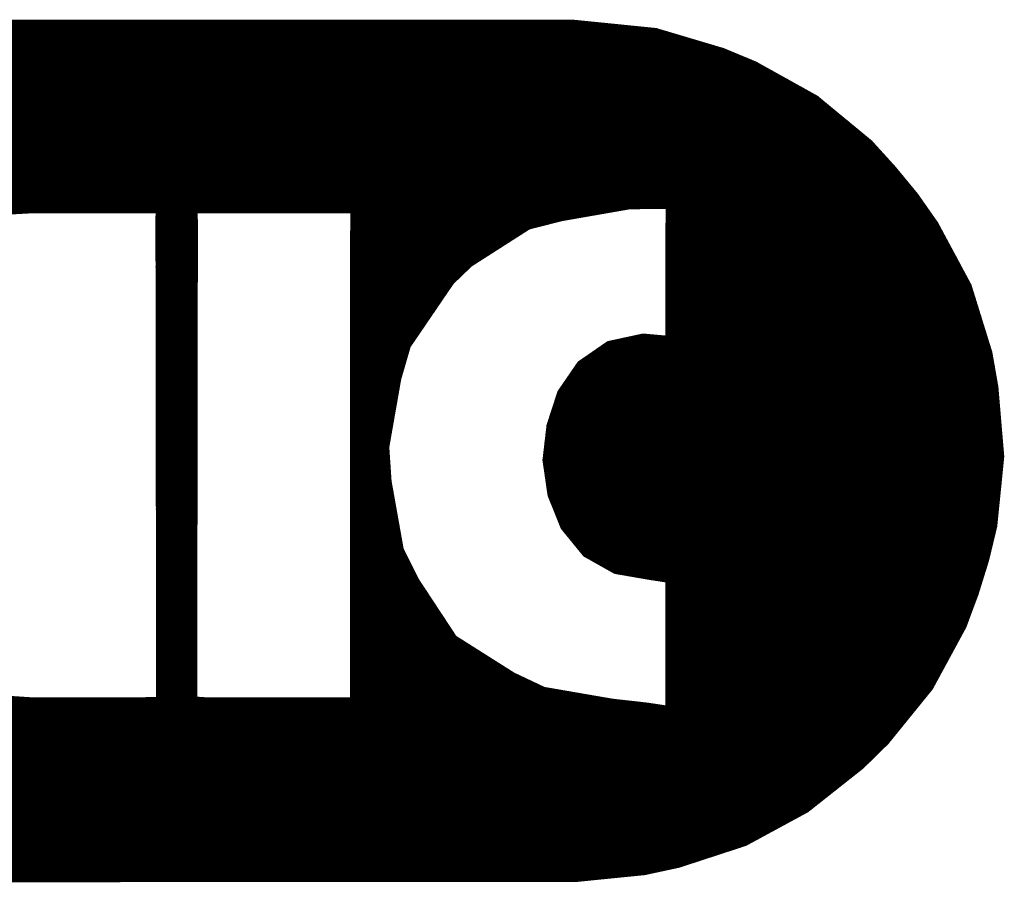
# Model space of a CAD drawing. Extents: x -35 to 35, y -57 to 81.
# Tile 87 of 153: x -10.93 to -9.43, y 56 to 57.31. Entities that reach past the tile are written whole.
import ezdxf

# ---------------------------------------------------------------- set-up
doc = ezdxf.new("R2010")
doc.units = 0
doc.layers.add('21', color=7, linetype='CONTINUOUS')

msp = doc.modelspace()

# ---------------------------------------------------------------- linework, layer by layer
at = {"layer": '21', "const_width": 0.0127}
for points in [[(-12.7888, 57.3024), (-10.0807, 57.3024)], [(-10.0839, 57.3027), (-12.7855, 57.3027)], [(-10.065, 57.3008), (-10.0839, 57.3027)], [(-9.9596, 57.2902), (-10.065, 57.3008)], [(-12.9037, 57.2897), (-9.9579, 57.2897)], [(-9.8581, 57.26), (-9.9596, 57.2902)], [(-12.9578, 57.277), (-9.9152, 57.277)], [(-12.9976, 57.2643), (-9.8725, 57.2643)], [(-9.8095, 57.2398), (-9.8581, 57.26)], [(-13.0374, 57.2516), (-9.8379, 57.2516)], [(-13.0867, 57.2262), (-9.785, 57.2262)], [(-13.0633, 57.2389), (-9.8079, 57.2389)], [(-9.717, 57.1883), (-9.8095, 57.2398)], [(-13.11, 57.2135), (-9.7622, 57.2135)], [(-13.1334, 57.2008), (-9.7394, 57.2008)], [(-13.1515, 57.1881), (-9.7167, 57.1881)], [(-9.6353, 57.1209), (-9.717, 57.1883)], [(-13.1687, 57.1754), (-9.7013, 57.1754)], [(-13.1852, 57.1627), (-9.6859, 57.1627)], [(-13.216, 57.1373), (-9.6551, 57.1373)], [(-13.2006, 57.15), (-9.6705, 57.15)], [(-13.2298, 57.1246), (-9.6397, 57.1246)], [(-13.2432, 57.1119), (-9.6271, 57.1119)], [(-9.5998, 57.0818), (-9.6353, 57.1209)], [(-13.2565, 57.0992), (-9.6156, 57.0992)], [(-13.2673, 57.0865), (-9.6041, 57.0865)], [(-9.5661, 57.0409), (-9.5998, 57.0818)], [(-13.2777, 57.0738), (-9.5933, 57.0738)], [(-13.2986, 57.0484), (-9.5723, 57.0484)], [(-13.2882, 57.0611), (-9.5828, 57.0611)], [(-13.3091, 57.0357), (-9.5625, 57.0357)], [(-9.5359, 56.9977), (-9.5661, 57.0409)], [(-12.7476, 57.023), (-10.0254, 57.023)], [(-10.9437, 57.0195), (-10.9059, 57.0216)], [(-10.9059, 57.0216), (-10.7114, 57.0216)], [(-10.7114, 57.0216), (-10.7126, 57.0096)], [(-10.6608, 57.001), (-10.6613, 57.0216)], [(-10.6613, 57.0216), (-10.4164, 57.0216)], [(-10.4164, 57.0216), (-10.4165, 56.9852)], [(-10.1025, 57.0096), (-9.9981, 57.0278)], [(-9.9981, 57.0278), (-9.9378, 57.0279)], [(-9.9378, 57.0279), (-9.9383, 56.9815)], [(-9.9378, 57.023), (-9.5536, 57.023)], [(-10.6608, 57.002), (-10.7126, 57.0105)], [(-10.7126, 57.0105), (-10.7116, 56.2747)], [(-10.7126, 57.0103), (-10.7125, 57.0103)], [(-10.7126, 57.0096), (-10.6608, 57.001)], [(-10.7113, 57.0103), (-10.661, 57.0103)], [(-10.6618, 56.2754), (-10.6608, 57.002)], [(-10.4164, 57.0103), (-10.0984, 57.0103)], [(-10.1532, 56.9967), (-10.1025, 57.0096)], [(-9.938, 57.0103), (-9.5447, 57.0103)], [(-10.7125, 56.9976), (-10.6608, 56.9976)], [(-10.2716, 56.9113), (-10.4173, 56.9869)], [(-10.4173, 56.9869), (-10.4173, 56.274)], [(-10.4165, 56.9976), (-10.1497, 56.9976)], [(-10.2425, 56.9396), (-10.1532, 56.9967)], [(-9.9381, 56.9976), (-9.5358, 56.9976)], [(-9.4858, 56.9044), (-9.5359, 56.9977)], [(-10.7125, 56.9849), (-10.6609, 56.9849)], [(-10.7125, 56.9722), (-10.6609, 56.9722)], [(-10.4173, 56.9849), (-10.416, 56.9849)], [(-10.4173, 56.9722), (-10.3905, 56.9722)], [(-10.4165, 56.9852), (-10.2708, 56.9124)], [(-10.4135, 56.9849), (-10.1717, 56.9849)], [(-10.389, 56.9722), (-10.1915, 56.9722)], [(-9.9383, 56.9849), (-9.529, 56.9849)], [(-9.9383, 56.9815), (-9.9383, 56.8227)], [(-9.9383, 56.9722), (-9.5222, 56.9722)], [(-10.7125, 56.9595), (-10.6609, 56.9595)], [(-10.4173, 56.9595), (-10.3651, 56.9595)], [(-10.3646, 56.9595), (-10.2114, 56.9595)], [(-9.9383, 56.9595), (-9.5154, 56.9595)], [(-10.7125, 56.9468), (-10.6609, 56.9468)], [(-10.4173, 56.9468), (-10.3401, 56.9468)], [(-10.3397, 56.9468), (-10.2312, 56.9468)], [(-9.9383, 56.9468), (-9.5085, 56.9468)], [(-10.7125, 56.9341), (-10.6609, 56.9341)], [(-10.4173, 56.9341), (-10.3156, 56.9341)], [(-10.3142, 56.9341), (-10.2482, 56.9341)], [(-10.2708, 56.9124), (-10.2425, 56.9396)], [(-9.9383, 56.9341), (-9.5017, 56.9341)], [(-10.7124, 56.9214), (-10.661, 56.9214)], [(-10.4173, 56.9214), (-10.2911, 56.9214)], [(-10.2888, 56.9214), (-10.2614, 56.9214)], [(-9.9383, 56.9214), (-9.4949, 56.9214)], [(-10.7124, 56.9087), (-10.661, 56.9087)], [(-10.4173, 56.9087), (-10.2734, 56.9087)], [(-10.3373, 56.8148), (-10.2716, 56.9113)], [(-9.9383, 56.9087), (-9.4881, 56.9087)], [(-9.4544, 56.8032), (-9.4858, 56.9044)], [(-10.7124, 56.896), (-10.661, 56.896)], [(-10.7124, 56.8833), (-10.661, 56.8833)], [(-10.4173, 56.896), (-10.282, 56.896)], [(-10.4173, 56.8833), (-10.2907, 56.8833)], [(-9.9383, 56.896), (-9.4832, 56.896)], [(-9.9383, 56.8833), (-9.4792, 56.8833)], [(-10.7124, 56.8706), (-10.661, 56.8706)], [(-10.4173, 56.8706), (-10.2993, 56.8706)], [(-9.9383, 56.8706), (-9.4753, 56.8706)], [(-10.7124, 56.8579), (-10.661, 56.8579)], [(-10.4173, 56.8579), (-10.3079, 56.8579)], [(-9.9383, 56.8579), (-9.4713, 56.8579)], [(-10.7123, 56.8452), (-10.6611, 56.8452)], [(-10.4173, 56.8452), (-10.3166, 56.8452)], [(-9.9383, 56.8452), (-9.4674, 56.8452)], [(-10.7123, 56.8325), (-10.6611, 56.8325)], [(-10.4173, 56.8325), (-10.3252, 56.8325)], [(-9.9783, 56.8263), (-10.0301, 56.8151)], [(-9.9383, 56.8227), (-9.9783, 56.8263)], [(-9.9383, 56.8325), (-9.4635, 56.8325)], [(-10.7123, 56.8198), (-10.6611, 56.8198)], [(-10.7123, 56.8071), (-10.6611, 56.8071)], [(-10.4173, 56.8198), (-10.3339, 56.8198)], [(-10.4173, 56.8071), (-10.3396, 56.8071)], [(-10.3519, 56.7647), (-10.3373, 56.8148)], [(-10.0301, 56.8151), (-10.0731, 56.7854)], [(-10.0417, 56.8071), (-9.4556, 56.8071)], [(-10.0085, 56.8198), (-9.4595, 56.8198)], [(-10.7123, 56.7944), (-10.6611, 56.7944)], [(-10.4173, 56.7944), (-10.3433, 56.7944)], [(-10.06, 56.7944), (-9.4528, 56.7944)], [(-9.4453, 56.7513), (-9.4544, 56.8032)], [(-10.7123, 56.7817), (-10.6612, 56.7817)], [(-10.4173, 56.7817), (-10.3469, 56.7817)], [(-10.0731, 56.7854), (-10.1026, 56.7424)], [(-10.0756, 56.7817), (-9.4506, 56.7817)], [(-10.7122, 56.769), (-10.6612, 56.769)], [(-10.4173, 56.769), (-10.3506, 56.769)], [(-10.3702, 56.6604), (-10.3519, 56.7647)], [(-10.0843, 56.769), (-9.4484, 56.769)], [(-10.7122, 56.7563), (-10.6612, 56.7563)], [(-10.4173, 56.7563), (-10.3534, 56.7563)], [(-10.093, 56.7563), (-9.4462, 56.7563)], [(-9.4364, 56.6459), (-9.4453, 56.7513)], [(-10.7122, 56.7436), (-10.6612, 56.7436)], [(-10.4173, 56.7436), (-10.3556, 56.7436)], [(-10.1026, 56.7424), (-10.1188, 56.6928)], [(-10.1017, 56.7436), (-9.4447, 56.7436)], [(-10.7122, 56.7309), (-10.6612, 56.7309)], [(-10.7122, 56.7182), (-10.6612, 56.7182)], [(-10.4173, 56.7309), (-10.3578, 56.7309)], [(-10.4173, 56.7182), (-10.3601, 56.7182)], [(-10.1105, 56.7182), (-9.4425, 56.7182)], [(-10.1063, 56.7309), (-9.4436, 56.7309)], [(-10.7122, 56.7055), (-10.6613, 56.7055)], [(-10.4173, 56.7055), (-10.3623, 56.7055)], [(-10.1146, 56.7055), (-9.4414, 56.7055)], [(-10.7121, 56.6928), (-10.6613, 56.6928)], [(-10.4173, 56.6928), (-10.3645, 56.6928)], [(-10.1188, 56.6928), (-10.1249, 56.6404)], [(-10.1188, 56.6928), (-9.4404, 56.6928)], [(-10.7121, 56.6801), (-10.6613, 56.6801)], [(-10.4173, 56.6801), (-10.3668, 56.6801)], [(-10.1203, 56.6801), (-9.4393, 56.6801)], [(-10.7121, 56.6674), (-10.6613, 56.6674)], [(-10.4173, 56.6674), (-10.369, 56.6674)], [(-10.3667, 56.6082), (-10.3702, 56.6604)], [(-10.1218, 56.6674), (-9.4382, 56.6674)], [(-10.7121, 56.6547), (-10.6613, 56.6547)], [(-10.4173, 56.6547), (-10.3698, 56.6547)], [(-10.1233, 56.6547), (-9.4371, 56.6547)], [(-9.447, 56.5405), (-9.4364, 56.6459)], [(-10.7121, 56.642), (-10.6613, 56.642)], [(-10.712, 56.6293), (-10.6614, 56.6293)], [(-10.4173, 56.642), (-10.369, 56.642)], [(-10.4173, 56.6293), (-10.3681, 56.6293)], [(-10.1249, 56.6404), (-10.1173, 56.588)], [(-10.1248, 56.642), (-9.4368, 56.642)], [(-10.1233, 56.6293), (-9.4381, 56.6293)], [(-10.712, 56.6166), (-10.6614, 56.6166)], [(-10.4173, 56.6166), (-10.3672, 56.6166)], [(-10.1215, 56.6166), (-9.4393, 56.6166)], [(-10.712, 56.6039), (-10.6614, 56.6039)], [(-10.4173, 56.6039), (-10.3659, 56.6039)], [(-10.3481, 56.5039), (-10.3667, 56.6082)], [(-10.1196, 56.6039), (-9.4406, 56.6039)], [(-10.712, 56.5912), (-10.6614, 56.5912)], [(-10.4173, 56.5912), (-10.3636, 56.5912)], [(-10.1177, 56.5912), (-9.4419, 56.5912)], [(-10.1173, 56.588), (-10.0978, 56.5395)], [(-10.712, 56.5785), (-10.6614, 56.5785)], [(-10.4173, 56.5785), (-10.3614, 56.5785)], [(-10.1135, 56.5785), (-9.4432, 56.5785)], [(-10.712, 56.5658), (-10.6614, 56.5658)], [(-10.7119, 56.5531), (-10.6615, 56.5531)], [(-10.4173, 56.5658), (-10.3591, 56.5658)], [(-10.4173, 56.5531), (-10.3569, 56.5531)], [(-10.1083, 56.5658), (-9.4445, 56.5658)], [(-10.1032, 56.5531), (-9.4458, 56.5531)], [(-10.7119, 56.5404), (-10.6615, 56.5404)], [(-10.4173, 56.5404), (-10.3546, 56.5404)], [(-10.0981, 56.5404), (-9.447, 56.5404)], [(-10.0978, 56.5395), (-10.065, 56.4993)], [(-9.4594, 56.4892), (-9.447, 56.5405)], [(-10.7119, 56.5277), (-10.6615, 56.5277)], [(-10.4173, 56.5277), (-10.3524, 56.5277)], [(-10.0882, 56.5277), (-9.4501, 56.5277)], [(-10.7119, 56.515), (-10.6615, 56.515)], [(-10.4173, 56.515), (-10.3501, 56.515)], [(-10.0778, 56.515), (-9.4532, 56.515)], [(-10.7119, 56.5023), (-10.6615, 56.5023)], [(-10.4173, 56.5023), (-10.3473, 56.5023)], [(-10.3248, 56.4573), (-10.3481, 56.5039)], [(-10.0675, 56.5023), (-9.4562, 56.5023)], [(-10.065, 56.4993), (-10.0199, 56.4739)], [(-10.7119, 56.4896), (-10.6616, 56.4896)], [(-10.4173, 56.4896), (-10.341, 56.4896)], [(-10.0477, 56.4896), (-9.4593, 56.4896)], [(-9.4751, 56.4386), (-9.4594, 56.4892)], [(-10.7118, 56.4769), (-10.6616, 56.4769)], [(-10.7118, 56.4642), (-10.6616, 56.4642)], [(-10.4173, 56.4769), (-10.3346, 56.4769)], [(-10.4173, 56.4642), (-10.3283, 56.4642)], [(-10.0251, 56.4769), (-9.4632, 56.4769)], [(-10.0199, 56.4739), (-9.9679, 56.4649)], [(-9.9679, 56.4649), (-9.9383, 56.4604)], [(-9.9632, 56.4642), (-9.4672, 56.4642)], [(-10.7118, 56.4515), (-10.6616, 56.4515)], [(-10.4173, 56.4515), (-10.321, 56.4515)], [(-10.2666, 56.3689), (-10.3248, 56.4573)], [(-9.9383, 56.4604), (-9.9383, 56.2609)], [(-9.9383, 56.4515), (-9.4711, 56.4515)], [(-10.7118, 56.4388), (-10.6616, 56.4388)], [(-10.4173, 56.4388), (-10.3126, 56.4388)], [(-9.9383, 56.4388), (-9.4751, 56.4388)], [(-9.4935, 56.3891), (-9.4751, 56.4386)], [(-10.7118, 56.4261), (-10.6616, 56.4261)], [(-10.4173, 56.4261), (-10.3043, 56.4261)], [(-9.9383, 56.4261), (-9.4798, 56.4261)], [(-10.7118, 56.4134), (-10.6617, 56.4134)], [(-10.4173, 56.4134), (-10.2959, 56.4134)], [(-9.9383, 56.4134), (-9.4845, 56.4134)], [(-10.7117, 56.4007), (-10.6617, 56.4007)], [(-10.4173, 56.4007), (-10.2875, 56.4007)], [(-9.9383, 56.4007), (-9.4892, 56.4007)], [(-9.544, 56.296), (-9.4935, 56.3891)], [(-10.7117, 56.388), (-10.6617, 56.388)], [(-10.7117, 56.3753), (-10.6617, 56.3753)], [(-10.4173, 56.388), (-10.2792, 56.388)], [(-10.4173, 56.3753), (-10.2708, 56.3753)], [(-9.9383, 56.388), (-9.4941, 56.388)], [(-9.9383, 56.3753), (-9.501, 56.3753)], [(-10.7117, 56.3626), (-10.6617, 56.3626)], [(-10.4173, 56.3626), (-10.2566, 56.3626)], [(-10.1771, 56.3123), (-10.2666, 56.3689)], [(-9.9383, 56.3626), (-9.5079, 56.3626)], [(-10.7117, 56.3499), (-10.6617, 56.3499)], [(-10.4173, 56.3499), (-10.2365, 56.3499)], [(-9.9383, 56.3499), (-9.5148, 56.3499)], [(-10.7117, 56.3372), (-10.6618, 56.3372)], [(-10.4173, 56.3372), (-10.2165, 56.3372)], [(-9.9383, 56.3372), (-9.5216, 56.3372)], [(-10.7116, 56.3245), (-10.6618, 56.3245)], [(-10.4173, 56.3245), (-10.1964, 56.3245)], [(-9.9383, 56.3245), (-9.5285, 56.3245)], [(-10.7116, 56.3118), (-10.6618, 56.3118)], [(-10.7116, 56.2991), (-10.6618, 56.2991)], [(-10.4173, 56.3118), (-10.1761, 56.3118)], [(-10.4173, 56.2991), (-10.1492, 56.2991)], [(-10.13, 56.29), (-10.1771, 56.3123)], [(-9.9383, 56.3118), (-9.5354, 56.3118)], [(-9.9383, 56.2991), (-9.5423, 56.2991)], [(-10.7116, 56.2864), (-10.6618, 56.2864)], [(-10.4173, 56.2864), (-10.1091, 56.2864)], [(-10.0256, 56.272), (-10.13, 56.29)], [(-9.9383, 56.2864), (-9.5518, 56.2864)], [(-9.6107, 56.2138), (-9.544, 56.296)], [(-12.3412, 56.2737), (-10.0354, 56.2737)], [(-10.9064, 56.274), (-10.9561, 56.2773)], [(-10.7475, 56.274), (-10.9064, 56.274)], [(-10.7116, 56.2747), (-10.7475, 56.274)], [(-10.6408, 56.274), (-10.6618, 56.2754)], [(-10.4289, 56.274), (-10.6408, 56.274)], [(-10.4173, 56.274), (-10.4289, 56.274)], [(-9.9731, 56.2661), (-10.0256, 56.272)], [(-9.9383, 56.2737), (-9.5621, 56.2737)], [(-12.3412, 56.261), (-9.9393, 56.261)], [(-9.9383, 56.2609), (-9.9731, 56.2661)], [(-9.9383, 56.261), (-9.5724, 56.261)], [(-12.3411, 56.2483), (-9.5827, 56.2483)], [(-12.3411, 56.2356), (-9.593, 56.2356)], [(-12.3411, 56.2229), (-9.6033, 56.2229)], [(-12.3411, 56.2102), (-9.6143, 56.2102)], [(-9.6484, 56.1769), (-9.6107, 56.2138)], [(-12.341, 56.1975), (-9.6273, 56.1975)], [(-12.341, 56.1848), (-9.6403, 56.1848)], [(-12.341, 56.1721), (-9.6545, 56.1721)], [(-9.7313, 56.1113), (-9.6484, 56.1769)], [(-12.341, 56.1594), (-9.6705, 56.1594)], [(-12.3409, 56.1467), (-9.6866, 56.1467)], [(-12.3409, 56.134), (-9.7026, 56.134)], [(-12.3409, 56.1213), (-9.7187, 56.1213)], [(-12.3409, 56.1086), (-9.7363, 56.1086)], [(-9.8244, 56.0608), (-9.7313, 56.1113)], [(-12.3408, 56.0959), (-9.7597, 56.0959)], [(-12.3408, 56.0832), (-9.7831, 56.0832)], [(-12.3408, 56.0705), (-9.8065, 56.0705)], [(-9.925, 56.0279), (-9.8244, 56.0608)], [(-12.3407, 56.0578), (-9.8335, 56.0578)], [(-12.3407, 56.0451), (-9.8724, 56.0451)], [(-12.3407, 56.0324), (-9.9112, 56.0324)], [(-12.3404, 56.0197), (-9.963, 56.0197)], [(-10.0819, 56.0062), (-9.9765, 56.0168)], [(-9.9765, 56.0168), (-9.925, 56.0279)], [(-12.3398, 56.007), (-10.0735, 56.007)], [(-12.3397, 56.0059), (-10.0819, 56.0062)]]:
    msp.add_lwpolyline(points, dxfattribs=at)
at = {"layer": '21', "const_width": 0.0064}
for points in [[(-10.0836, 57.3059, 1), (-10.0843, 57.2996)], [(-10.0839, 57.2996, 1), (-10.0839, 57.3059)], [(-10.0807, 57.2992, 1), (-10.0807, 57.3056)], [(-10.0647, 57.304, 1), (-10.0653, 57.2977)], [(-10.0653, 57.2977, 1), (-10.0647, 57.304)], [(-9.9587, 57.2932, 1), (-9.9605, 57.2872)], [(-9.9599, 57.287, 1), (-9.9593, 57.2934)], [(-9.9579, 57.2865, 1), (-9.9579, 57.2929)], [(-9.9152, 57.2738, 1), (-9.9152, 57.2802)], [(-9.8725, 57.2611, 1), (-9.8725, 57.2675)], [(-9.8569, 57.263, 1), (-9.8594, 57.2571)], [(-9.859, 57.257, 1), (-9.8572, 57.2631)], [(-9.8379, 57.2484, 1), (-9.8379, 57.2548)], [(-9.8079, 57.2426, 1), (-9.811, 57.237)], [(-9.8107, 57.2369, 1), (-9.8082, 57.2427)], [(-9.8079, 57.2357, 1), (-9.8079, 57.2421)], [(-9.785, 57.223, 1), (-9.785, 57.2294)], [(-9.7622, 57.2103, 1), (-9.7622, 57.2167)], [(-9.7394, 57.1976, 1), (-9.7394, 57.204)], [(-9.715, 57.1908, 1), (-9.719, 57.1859)], [(-9.7185, 57.1856, 1), (-9.7154, 57.1911)], [(-9.7167, 57.1849, 1), (-9.7167, 57.1913)], [(-9.7013, 57.1722, 1), (-9.7013, 57.1786)], [(-9.6859, 57.1595, 1), (-9.6859, 57.1659)], [(-9.6705, 57.1468, 1), (-9.6705, 57.1532)], [(-9.6551, 57.1341, 1), (-9.6551, 57.1405)], [(-9.6397, 57.1214, 1), (-9.6397, 57.1278)], [(-9.6329, 57.123, 1), (-9.6376, 57.1188)], [(-9.6373, 57.1185, 1), (-9.6332, 57.1234)], [(-9.6271, 57.1087, 1), (-9.6271, 57.1151)], [(-9.6156, 57.096, 1), (-9.6156, 57.1024)], [(-9.6041, 57.0833, 1), (-9.6041, 57.0897)], [(-9.5974, 57.0838, 1), (-9.6023, 57.0797)], [(-9.6022, 57.0796, 1), (-9.5975, 57.0839)], [(-9.5933, 57.0706, 1), (-9.5933, 57.077)], [(-9.5828, 57.0579, 1), (-9.5828, 57.0643)], [(-9.5723, 57.0452, 1), (-9.5723, 57.0516)], [(-9.5635, 57.0427, 1), (-9.5687, 57.0391)], [(-9.5686, 57.0389, 1), (-9.5637, 57.0429)], [(-9.5625, 57.0325, 1), (-9.5625, 57.0389)], [(-10.9059, 57.0247, 1), (-10.9059, 57.0184)], [(-10.9057, 57.0184, 1), (-10.9061, 57.0247)], [(-10.7082, 57.0213, 1), (-10.7146, 57.0219)], [(-10.7114, 57.0184, 1), (-10.7114, 57.0247)], [(-10.6581, 57.0216, 1), (-10.6645, 57.0215)], [(-10.6613, 57.0247, 1), (-10.6613, 57.0184)], [(-10.4132, 57.0216, 1), (-10.4196, 57.0216)], [(-10.4164, 57.0184, 1), (-10.4164, 57.0247)], [(-10.0254, 57.0198, 1), (-10.0254, 57.0262)], [(-9.9982, 57.0309, 1), (-9.9981, 57.0246)], [(-9.9976, 57.0246, 1), (-9.9987, 57.0309)], [(-9.9346, 57.0279, 1), (-9.941, 57.028)], [(-9.9378, 57.0262, 1), (-9.9378, 57.0198)], [(-9.9378, 57.0248, 1), (-9.9378, 57.0311)], [(-9.5536, 57.0198, 1), (-9.5536, 57.0262)], [(-10.7126, 57.0135, 1), (-10.7126, 57.0071)], [(-10.7121, 57.0127, 1), (-10.7131, 57.0064)], [(-10.7158, 57.0099, 1), (-10.7094, 57.0092)], [(-10.712, 57.0136, 1), (-10.7131, 57.0074)], [(-10.7094, 57.0105, 1), (-10.7157, 57.0105)], [(-10.7113, 57.0135, 1), (-10.7113, 57.0071)], [(-10.7125, 57.0071, 1), (-10.7125, 57.0135)], [(-10.6577, 57.002, 1), (-10.664, 57.002)], [(-10.6614, 56.9989, 1), (-10.6603, 57.0052)], [(-10.661, 57.0071, 1), (-10.661, 57.0135)], [(-10.4164, 57.0135, 1), (-10.4164, 57.0071)], [(-10.1031, 57.0127, 1), (-10.102, 57.0064)], [(-10.1017, 57.0065, 1), (-10.1033, 57.0127)], [(-10.0984, 57.0071, 1), (-10.0984, 57.0135)], [(-9.938, 57.0135, 1), (-9.938, 57.0071)], [(-9.5447, 57.0071, 1), (-9.5447, 57.0135)], [(-10.7125, 57.0008, 1), (-10.7125, 56.9944)], [(-10.664, 57.0009, 1), (-10.6576, 57.0011)], [(-10.6613, 56.9979, 1), (-10.6603, 57.0041)], [(-10.6608, 56.9944, 1), (-10.6608, 57.0008)], [(-10.4158, 56.9897, 1), (-10.4187, 56.984)], [(-10.4141, 56.9869, 1), (-10.4204, 56.9869)], [(-10.4165, 57.0008, 1), (-10.4165, 56.9944)], [(-10.154, 56.9998, 1), (-10.1524, 56.9936)], [(-10.1515, 56.994, 1), (-10.1549, 56.9994)], [(-10.1497, 56.9944, 1), (-10.1497, 57.0008)], [(-9.9381, 57.0008, 1), (-9.9381, 56.9944)], [(-9.5331, 56.9992, 1), (-9.5387, 56.9962)], [(-9.5385, 56.9959, 1), (-9.5333, 56.9995)], [(-9.5358, 56.9944, 1), (-9.5358, 57.0008)], [(-10.7125, 56.9881, 1), (-10.7125, 56.9817)], [(-10.7125, 56.9754, 1), (-10.7125, 56.969)], [(-10.6609, 56.9817, 1), (-10.6609, 56.9881)], [(-10.6609, 56.969, 1), (-10.6609, 56.9754)], [(-10.4173, 56.9881, 1), (-10.4173, 56.9817)], [(-10.4173, 56.9754, 1), (-10.4173, 56.969)], [(-10.4151, 56.988, 1), (-10.4179, 56.9823)], [(-10.4197, 56.9852, 1), (-10.4134, 56.9852)], [(-10.4135, 56.9881, 1), (-10.4135, 56.9817)], [(-10.416, 56.9817, 1), (-10.416, 56.9881)], [(-10.389, 56.9754, 1), (-10.389, 56.969)], [(-10.3905, 56.969, 1), (-10.3905, 56.9754)], [(-10.1915, 56.969, 1), (-10.1915, 56.9754)], [(-10.1717, 56.9817, 1), (-10.1717, 56.9881)], [(-9.9383, 56.9881, 1), (-9.9383, 56.9817)], [(-9.9352, 56.9815, 1), (-9.9415, 56.9815)], [(-9.9415, 56.9816, 1), (-9.9352, 56.9815)], [(-9.9383, 56.9754, 1), (-9.9383, 56.969)], [(-9.529, 56.9817, 1), (-9.529, 56.9881)], [(-9.5222, 56.969, 1), (-9.5222, 56.9754)], [(-10.7125, 56.9627, 1), (-10.7125, 56.9563)], [(-10.6609, 56.9563, 1), (-10.6609, 56.9627)], [(-10.4173, 56.9627, 1), (-10.4173, 56.9563)], [(-10.3646, 56.9627, 1), (-10.3646, 56.9563)], [(-10.3651, 56.9563, 1), (-10.3651, 56.9627)], [(-10.2114, 56.9563, 1), (-10.2114, 56.9627)], [(-9.9383, 56.9627, 1), (-9.9383, 56.9563)], [(-9.5154, 56.9563, 1), (-9.5154, 56.9627)], [(-10.7125, 56.95, 1), (-10.7125, 56.9436)], [(-10.6609, 56.9436, 1), (-10.6609, 56.95)], [(-10.4173, 56.95, 1), (-10.4173, 56.9436)], [(-10.3397, 56.95, 1), (-10.3397, 56.9436)], [(-10.3401, 56.9436, 1), (-10.3401, 56.95)], [(-10.2312, 56.9436, 1), (-10.2312, 56.95)], [(-9.9383, 56.95, 1), (-9.9383, 56.9436)], [(-9.5085, 56.9436, 1), (-9.5085, 56.95)], [(-10.7125, 56.9373, 1), (-10.7125, 56.9309)], [(-10.6609, 56.9309, 1), (-10.6609, 56.9373)], [(-10.4173, 56.9373, 1), (-10.4173, 56.9309)], [(-10.3142, 56.9373, 1), (-10.3142, 56.9309)], [(-10.3156, 56.9309, 1), (-10.3156, 56.9373)], [(-10.2482, 56.9309, 1), (-10.2482, 56.9373)], [(-10.2442, 56.9423, 1), (-10.2408, 56.9369)], [(-10.2403, 56.9373, 1), (-10.2447, 56.9419)], [(-9.9383, 56.9373, 1), (-9.9383, 56.9309)], [(-9.5017, 56.9309, 1), (-9.5017, 56.9373)], [(-10.7124, 56.9246, 1), (-10.7124, 56.9182)], [(-10.661, 56.9182, 1), (-10.661, 56.9246)], [(-10.4173, 56.9246, 1), (-10.4173, 56.9182)], [(-10.2888, 56.9246, 1), (-10.2888, 56.9182)], [(-10.2911, 56.9182, 1), (-10.2911, 56.9246)], [(-10.2722, 56.9096, 1), (-10.2694, 56.9153)], [(-10.2614, 56.9182, 1), (-10.2614, 56.9246)], [(-9.9383, 56.9246, 1), (-9.9383, 56.9182)], [(-9.4949, 56.9182, 1), (-9.4949, 56.9246)], [(-10.7124, 56.9119, 1), (-10.7124, 56.9055)], [(-10.661, 56.9055, 1), (-10.661, 56.9119)], [(-10.4173, 56.9119, 1), (-10.4173, 56.9055)], [(-10.269, 56.9095, 1), (-10.2742, 56.913)], [(-10.273, 56.9147, 1), (-10.2686, 56.9101)], [(-10.2734, 56.9055, 1), (-10.2734, 56.9119)], [(-10.2731, 56.9084, 1), (-10.2701, 56.9141)], [(-9.9383, 56.9119, 1), (-9.9383, 56.9055)], [(-9.4827, 56.9054, 1), (-9.4888, 56.9035)], [(-9.4886, 56.9029, 1), (-9.483, 56.9059)], [(-9.4881, 56.9055, 1), (-9.4881, 56.9119)], [(-10.7124, 56.8992, 1), (-10.7124, 56.8928)], [(-10.7124, 56.8865, 1), (-10.7124, 56.8801)], [(-10.661, 56.8928, 1), (-10.661, 56.8992)], [(-10.661, 56.8801, 1), (-10.661, 56.8865)], [(-10.4173, 56.8992, 1), (-10.4173, 56.8928)], [(-10.4173, 56.8865, 1), (-10.4173, 56.8801)], [(-10.2907, 56.8801, 1), (-10.2907, 56.8865)], [(-10.282, 56.8928, 1), (-10.282, 56.8992)], [(-9.9383, 56.8992, 1), (-9.9383, 56.8928)], [(-9.9383, 56.8865, 1), (-9.9383, 56.8801)], [(-9.4832, 56.8928, 1), (-9.4832, 56.8992)], [(-9.4792, 56.8801, 1), (-9.4792, 56.8865)], [(-10.7124, 56.8738, 1), (-10.7124, 56.8674)], [(-10.661, 56.8674, 1), (-10.661, 56.8738)], [(-10.4173, 56.8738, 1), (-10.4173, 56.8674)], [(-10.2993, 56.8674, 1), (-10.2993, 56.8738)], [(-9.9383, 56.8738, 1), (-9.9383, 56.8674)], [(-9.4753, 56.8674, 1), (-9.4753, 56.8738)], [(-10.7124, 56.8611, 1), (-10.7124, 56.8547)], [(-10.661, 56.8547, 1), (-10.661, 56.8611)], [(-10.4173, 56.8611, 1), (-10.4173, 56.8547)], [(-10.3079, 56.8547, 1), (-10.3079, 56.8611)], [(-9.9383, 56.8611, 1), (-9.9383, 56.8547)], [(-9.4713, 56.8547, 1), (-9.4713, 56.8611)], [(-10.7123, 56.8484, 1), (-10.7123, 56.842)], [(-10.6611, 56.842, 1), (-10.6611, 56.8484)], [(-10.4173, 56.8484, 1), (-10.4173, 56.842)], [(-10.3166, 56.842, 1), (-10.3166, 56.8484)], [(-9.9383, 56.8484, 1), (-9.9383, 56.842)], [(-9.4674, 56.842, 1), (-9.4674, 56.8484)], [(-10.7123, 56.8357, 1), (-10.7123, 56.8293)], [(-10.6611, 56.8293, 1), (-10.6611, 56.8357)], [(-10.4173, 56.8357, 1), (-10.4173, 56.8293)], [(-10.3252, 56.8293, 1), (-10.3252, 56.8357)], [(-9.978, 56.8295, 1), (-9.9786, 56.8232)], [(-9.9776, 56.8232, 1), (-9.979, 56.8294)], [(-9.9383, 56.8357, 1), (-9.9383, 56.8293)], [(-9.9386, 56.8195, 1), (-9.938, 56.8259)], [(-9.4635, 56.8293, 1), (-9.4635, 56.8357)], [(-10.7123, 56.823, 1), (-10.7123, 56.8166)], [(-10.7123, 56.8103, 1), (-10.7123, 56.8039)], [(-10.6611, 56.8166, 1), (-10.6611, 56.823)], [(-10.6611, 56.8039, 1), (-10.6611, 56.8103)], [(-10.4173, 56.823, 1), (-10.4173, 56.8166)], [(-10.4173, 56.8103, 1), (-10.4173, 56.8039)], [(-10.3399, 56.8166, 1), (-10.3347, 56.813)], [(-10.3343, 56.8139, 1), (-10.3404, 56.8157)], [(-10.3396, 56.8039, 1), (-10.3396, 56.8103)], [(-10.3339, 56.8166, 1), (-10.3339, 56.823)], [(-10.0417, 56.8103, 1), (-10.0417, 56.8039)], [(-10.0307, 56.8182, 1), (-10.0294, 56.812)], [(-10.0282, 56.8125, 1), (-10.0319, 56.8177)], [(-10.0085, 56.823, 1), (-10.0085, 56.8166)], [(-9.9415, 56.8227, 1), (-9.9352, 56.8227)], [(-9.4595, 56.8166, 1), (-9.4595, 56.823)], [(-9.4556, 56.8039, 1), (-9.4556, 56.8103)], [(-10.7123, 56.7976, 1), (-10.7123, 56.7912)], [(-10.6611, 56.7912, 1), (-10.6611, 56.7976)], [(-10.4173, 56.7976, 1), (-10.4173, 56.7912)], [(-10.3433, 56.7912, 1), (-10.3433, 56.7976)], [(-10.06, 56.7976, 1), (-10.06, 56.7912)], [(-9.4512, 56.8038, 1), (-9.4575, 56.8027)], [(-9.4574, 56.8023, 1), (-9.4513, 56.8042)], [(-9.4528, 56.7912, 1), (-9.4528, 56.7976)], [(-10.7123, 56.7849, 1), (-10.7123, 56.7785)], [(-10.6612, 56.7785, 1), (-10.6612, 56.7849)], [(-10.4173, 56.7849, 1), (-10.4173, 56.7785)], [(-10.3469, 56.7785, 1), (-10.3469, 56.7849)], [(-10.0756, 56.7849, 1), (-10.0756, 56.7785)], [(-10.0749, 56.788, 1), (-10.0713, 56.7828)], [(-10.0705, 56.7836, 1), (-10.0757, 56.7872)], [(-9.4506, 56.7785, 1), (-9.4506, 56.7849)], [(-10.7122, 56.7722, 1), (-10.7122, 56.7658)], [(-10.6612, 56.7658, 1), (-10.6612, 56.7722)], [(-10.4173, 56.7722, 1), (-10.4173, 56.7658)], [(-10.3488, 56.7642, 1), (-10.355, 56.7653)], [(-10.3549, 56.7656, 1), (-10.3488, 56.7638)], [(-10.3506, 56.7658, 1), (-10.3506, 56.7722)], [(-10.0843, 56.7722, 1), (-10.0843, 56.7658)], [(-9.4484, 56.7658, 1), (-9.4484, 56.7722)], [(-10.7122, 56.7595, 1), (-10.7122, 56.7531)], [(-10.6612, 56.7531, 1), (-10.6612, 56.7595)], [(-10.4173, 56.7595, 1), (-10.4173, 56.7531)], [(-10.3534, 56.7531, 1), (-10.3534, 56.7595)], [(-10.093, 56.7595, 1), (-10.093, 56.7531)], [(-9.4422, 56.7516, 1), (-9.4485, 56.751)], [(-9.4484, 56.7507, 1), (-9.4422, 56.7518)], [(-9.4462, 56.7531, 1), (-9.4462, 56.7595)], [(-10.7122, 56.7468, 1), (-10.7122, 56.7404)], [(-10.6612, 56.7404, 1), (-10.6612, 56.7468)], [(-10.4173, 56.7468, 1), (-10.4173, 56.7404)], [(-10.3556, 56.7404, 1), (-10.3556, 56.7468)], [(-10.1052, 56.7442, 1), (-10.0999, 56.7406)], [(-10.0995, 56.7414, 1), (-10.1056, 56.7434)], [(-10.1017, 56.7468, 1), (-10.1017, 56.7404)], [(-9.4447, 56.7404, 1), (-9.4447, 56.7468)], [(-10.7122, 56.7341, 1), (-10.7122, 56.7277)], [(-10.7122, 56.7214, 1), (-10.7122, 56.715)], [(-10.6612, 56.7277, 1), (-10.6612, 56.7341)], [(-10.6612, 56.715, 1), (-10.6612, 56.7214)], [(-10.4173, 56.7341, 1), (-10.4173, 56.7277)], [(-10.4173, 56.7214, 1), (-10.4173, 56.715)], [(-10.3601, 56.715, 1), (-10.3601, 56.7214)], [(-10.3578, 56.7277, 1), (-10.3578, 56.7341)], [(-10.1105, 56.7214, 1), (-10.1105, 56.715)], [(-10.1063, 56.7341, 1), (-10.1063, 56.7277)], [(-9.4436, 56.7277, 1), (-9.4436, 56.7341)], [(-9.4425, 56.715, 1), (-9.4425, 56.7214)], [(-10.7122, 56.7087, 1), (-10.7122, 56.7023)], [(-10.6613, 56.7023, 1), (-10.6613, 56.7087)], [(-10.4173, 56.7087, 1), (-10.4173, 56.7023)], [(-10.3623, 56.7023, 1), (-10.3623, 56.7087)], [(-10.1146, 56.7087, 1), (-10.1146, 56.7023)], [(-9.4414, 56.7023, 1), (-9.4414, 56.7087)], [(-10.7121, 56.696, 1), (-10.7121, 56.6896)], [(-10.6613, 56.6896, 1), (-10.6613, 56.696)], [(-10.4173, 56.696, 1), (-10.4173, 56.6896)], [(-10.3645, 56.6896, 1), (-10.3645, 56.696)], [(-10.1188, 56.696, 1), (-10.1188, 56.6896)], [(-10.1218, 56.6938, 1), (-10.1158, 56.6918)], [(-10.1156, 56.6924, 1), (-10.1219, 56.6932)], [(-9.4404, 56.6896, 1), (-9.4404, 56.696)], [(-10.7121, 56.6833, 1), (-10.7121, 56.6769)], [(-10.6613, 56.6769, 1), (-10.6613, 56.6833)], [(-10.4173, 56.6833, 1), (-10.4173, 56.6769)], [(-10.3668, 56.6769, 1), (-10.3668, 56.6833)], [(-10.1203, 56.6833, 1), (-10.1203, 56.6769)], [(-9.4393, 56.6769, 1), (-9.4393, 56.6833)], [(-10.7121, 56.6706, 1), (-10.7121, 56.6642)], [(-10.6613, 56.6642, 1), (-10.6613, 56.6706)], [(-10.4173, 56.6706, 1), (-10.4173, 56.6642)], [(-10.3671, 56.6606, 1), (-10.3734, 56.6602)], [(-10.3734, 56.6609, 1), (-10.3671, 56.6598)], [(-10.369, 56.6642, 1), (-10.369, 56.6706)], [(-10.1218, 56.6706, 1), (-10.1218, 56.6642)], [(-9.4382, 56.6642, 1), (-9.4382, 56.6706)], [(-10.7121, 56.6579, 1), (-10.7121, 56.6515)], [(-10.6613, 56.6515, 1), (-10.6613, 56.6579)], [(-10.4173, 56.6579, 1), (-10.4173, 56.6515)], [(-10.3698, 56.6515, 1), (-10.3698, 56.6579)], [(-10.1233, 56.6579, 1), (-10.1233, 56.6515)], [(-9.4332, 56.6456, 1), (-9.4396, 56.6462)], [(-9.4396, 56.6456, 1), (-9.4332, 56.6461)], [(-9.4371, 56.6515, 1), (-9.4371, 56.6579)], [(-10.7121, 56.6452, 1), (-10.7121, 56.6388)], [(-10.712, 56.6325, 1), (-10.712, 56.6261)], [(-10.6614, 56.6261, 1), (-10.6614, 56.6325)], [(-10.6613, 56.6388, 1), (-10.6613, 56.6452)], [(-10.4173, 56.6452, 1), (-10.4173, 56.6388)], [(-10.4173, 56.6325, 1), (-10.4173, 56.6261)], [(-10.369, 56.6388, 1), (-10.369, 56.6452)], [(-10.3681, 56.6261, 1), (-10.3681, 56.6325)], [(-10.1218, 56.6409, 1), (-10.1281, 56.6399)], [(-10.1281, 56.6408, 1), (-10.1218, 56.64)], [(-10.1248, 56.6452, 1), (-10.1248, 56.6388)], [(-10.1233, 56.6325, 1), (-10.1233, 56.6261)], [(-9.4381, 56.6261, 1), (-9.4381, 56.6325)], [(-9.4368, 56.6388, 1), (-9.4368, 56.6452)], [(-10.712, 56.6198, 1), (-10.712, 56.6134)], [(-10.6614, 56.6134, 1), (-10.6614, 56.6198)], [(-10.4173, 56.6198, 1), (-10.4173, 56.6134)], [(-10.3672, 56.6134, 1), (-10.3672, 56.6198)], [(-10.1215, 56.6198, 1), (-10.1215, 56.6134)], [(-9.4393, 56.6134, 1), (-9.4393, 56.6198)], [(-10.712, 56.6071, 1), (-10.712, 56.6007)], [(-10.6614, 56.6007, 1), (-10.6614, 56.6071)], [(-10.4173, 56.6071, 1), (-10.4173, 56.6007)], [(-10.3635, 56.6088, 1), (-10.3698, 56.6077)], [(-10.3698, 56.608, 1), (-10.3635, 56.6084)], [(-10.3659, 56.6007, 1), (-10.3659, 56.6071)], [(-10.1196, 56.6071, 1), (-10.1196, 56.6007)], [(-9.4406, 56.6007, 1), (-9.4406, 56.6071)], [(-10.712, 56.5944, 1), (-10.712, 56.588)], [(-10.6614, 56.588, 1), (-10.6614, 56.5944)], [(-10.4173, 56.5944, 1), (-10.4173, 56.588)], [(-10.3636, 56.588, 1), (-10.3636, 56.5944)], [(-10.1177, 56.5944, 1), (-10.1177, 56.588)], [(-10.1143, 56.5892, 1), (-10.1202, 56.5868)], [(-10.1204, 56.5875, 1), (-10.1141, 56.5884)], [(-9.4419, 56.588, 1), (-9.4419, 56.5944)], [(-10.712, 56.5817, 1), (-10.712, 56.5753)], [(-10.6614, 56.5753, 1), (-10.6614, 56.5817)], [(-10.4173, 56.5817, 1), (-10.4173, 56.5753)], [(-10.3614, 56.5753, 1), (-10.3614, 56.5817)], [(-10.1135, 56.5817, 1), (-10.1135, 56.5753)], [(-9.4432, 56.5753, 1), (-9.4432, 56.5817)], [(-10.712, 56.569, 1), (-10.712, 56.5626)], [(-10.7119, 56.5563, 1), (-10.7119, 56.5499)], [(-10.6615, 56.5499, 1), (-10.6615, 56.5563)], [(-10.6614, 56.5626, 1), (-10.6614, 56.569)], [(-10.4173, 56.569, 1), (-10.4173, 56.5626)], [(-10.4173, 56.5563, 1), (-10.4173, 56.5499)], [(-10.3591, 56.5626, 1), (-10.3591, 56.569)], [(-10.3569, 56.5499, 1), (-10.3569, 56.5563)], [(-10.1083, 56.569, 1), (-10.1083, 56.5626)], [(-10.1032, 56.5563, 1), (-10.1032, 56.5499)], [(-9.4458, 56.5499, 1), (-9.4458, 56.5563)], [(-9.4445, 56.5626, 1), (-9.4445, 56.569)], [(-10.7119, 56.5436, 1), (-10.7119, 56.5372)], [(-10.6615, 56.5372, 1), (-10.6615, 56.5436)], [(-10.4173, 56.5436, 1), (-10.4173, 56.5372)], [(-10.3546, 56.5372, 1), (-10.3546, 56.5436)], [(-10.0981, 56.5436, 1), (-10.0981, 56.5372)], [(-10.0953, 56.5415, 1), (-10.1002, 56.5375)], [(-9.4439, 56.5397, 1), (-9.4501, 56.5412)], [(-9.447, 56.5372, 1), (-9.447, 56.5436)], [(-10.7119, 56.5309, 1), (-10.7119, 56.5245)], [(-10.6615, 56.5245, 1), (-10.6615, 56.5309)], [(-10.4173, 56.5309, 1), (-10.4173, 56.5245)], [(-10.3524, 56.5245, 1), (-10.3524, 56.5309)], [(-10.1007, 56.5383, 1), (-10.0948, 56.5407)], [(-10.0882, 56.5309, 1), (-10.0882, 56.5245)], [(-9.4502, 56.5408, 1), (-9.4439, 56.5401)], [(-9.4501, 56.5245, 1), (-9.4501, 56.5309)], [(-10.7119, 56.5182, 1), (-10.7119, 56.5118)], [(-10.6615, 56.5118, 1), (-10.6615, 56.5182)], [(-10.4173, 56.5182, 1), (-10.4173, 56.5118)], [(-10.3501, 56.5118, 1), (-10.3501, 56.5182)], [(-10.0778, 56.5182, 1), (-10.0778, 56.5118)], [(-9.4532, 56.5118, 1), (-9.4532, 56.5182)], [(-10.7119, 56.5055, 1), (-10.7119, 56.4991)], [(-10.6615, 56.4991, 1), (-10.6615, 56.5055)], [(-10.4173, 56.5055, 1), (-10.4173, 56.4991)], [(-10.3453, 56.5053, 1), (-10.351, 56.5025)], [(-10.3513, 56.5033, 1), (-10.345, 56.5045)], [(-10.3473, 56.4991, 1), (-10.3473, 56.5055)], [(-10.0675, 56.5055, 1), (-10.0675, 56.4991)], [(-10.0635, 56.5021, 1), (-10.0666, 56.4965)], [(-10.0675, 56.4973, 1), (-10.0625, 56.5013)], [(-9.4562, 56.4991, 1), (-9.4562, 56.5055)], [(-10.7119, 56.4928, 1), (-10.7119, 56.4864)], [(-10.6616, 56.4864, 1), (-10.6616, 56.4928)], [(-10.4173, 56.4928, 1), (-10.4173, 56.4864)], [(-10.341, 56.4864, 1), (-10.341, 56.4928)], [(-10.0477, 56.4928, 1), (-10.0477, 56.4864)], [(-9.4625, 56.4899, 1), (-9.4563, 56.4885)], [(-9.4564, 56.4883, 1), (-9.4624, 56.4901)], [(-9.4593, 56.4864, 1), (-9.4593, 56.4928)], [(-10.7118, 56.4801, 1), (-10.7118, 56.4737)], [(-10.7118, 56.4674, 1), (-10.7118, 56.461)], [(-10.6616, 56.4737, 1), (-10.6616, 56.4801)], [(-10.6616, 56.461, 1), (-10.6616, 56.4674)], [(-10.4173, 56.4801, 1), (-10.4173, 56.4737)], [(-10.4173, 56.4674, 1), (-10.4173, 56.461)], [(-10.3346, 56.4737, 1), (-10.3346, 56.4801)], [(-10.3283, 56.461, 1), (-10.3283, 56.4674)], [(-10.0251, 56.4801, 1), (-10.0251, 56.4737)], [(-10.0193, 56.4771, 1), (-10.0204, 56.4708)], [(-10.0214, 56.4712, 1), (-10.0183, 56.4767)], [(-9.9674, 56.468, 1), (-9.9683, 56.4618)], [(-9.9684, 56.4618, 1), (-9.9673, 56.468)], [(-9.9632, 56.4674, 1), (-9.9632, 56.461)], [(-9.4672, 56.461, 1), (-9.4672, 56.4674)], [(-9.4632, 56.4737, 1), (-9.4632, 56.4801)], [(-10.7118, 56.4547, 1), (-10.7118, 56.4483)], [(-10.6616, 56.4483, 1), (-10.6616, 56.4547)], [(-10.4173, 56.4547, 1), (-10.4173, 56.4483)], [(-10.3222, 56.4591, 1), (-10.3275, 56.4556)], [(-10.3277, 56.4559, 1), (-10.322, 56.4587)], [(-10.321, 56.4483, 1), (-10.321, 56.4547)], [(-9.9352, 56.4604, 1), (-9.9415, 56.4604)], [(-9.9383, 56.4547, 1), (-9.9383, 56.4483)], [(-9.9388, 56.4573, 1), (-9.9379, 56.4635)], [(-9.4711, 56.4483, 1), (-9.4711, 56.4547)], [(-10.7118, 56.442, 1), (-10.7118, 56.4356)], [(-10.6616, 56.4356, 1), (-10.6616, 56.442)], [(-10.4173, 56.442, 1), (-10.4173, 56.4356)], [(-10.3126, 56.4356, 1), (-10.3126, 56.442)], [(-9.9383, 56.442, 1), (-9.9383, 56.4356)], [(-9.4781, 56.4396, 1), (-9.4721, 56.4377)], [(-9.4721, 56.4375, 1), (-9.4781, 56.4397)], [(-9.4751, 56.4356, 1), (-9.4751, 56.442)], [(-10.7118, 56.4293, 1), (-10.7118, 56.4229)], [(-10.6616, 56.4229, 1), (-10.6616, 56.4293)], [(-10.4173, 56.4293, 1), (-10.4173, 56.4229)], [(-10.3043, 56.4229, 1), (-10.3043, 56.4293)], [(-9.9383, 56.4293, 1), (-9.9383, 56.4229)], [(-9.4798, 56.4229, 1), (-9.4798, 56.4293)], [(-10.7118, 56.4166, 1), (-10.7118, 56.4102)], [(-10.6617, 56.4102, 1), (-10.6617, 56.4166)], [(-10.4173, 56.4166, 1), (-10.4173, 56.4102)], [(-10.2959, 56.4102, 1), (-10.2959, 56.4166)], [(-9.9383, 56.4166, 1), (-9.9383, 56.4102)], [(-9.4845, 56.4102, 1), (-9.4845, 56.4166)], [(-10.7117, 56.4039, 1), (-10.7117, 56.3975)], [(-10.6617, 56.3975, 1), (-10.6617, 56.4039)], [(-10.4173, 56.4039, 1), (-10.4173, 56.3975)], [(-10.2875, 56.3975, 1), (-10.2875, 56.4039)], [(-9.9383, 56.4039, 1), (-9.9383, 56.3975)], [(-9.4907, 56.3876, 1), (-9.4962, 56.3906)], [(-9.4892, 56.3975, 1), (-9.4892, 56.4039)], [(-10.7117, 56.3912, 1), (-10.7117, 56.3848)], [(-10.7117, 56.3785, 1), (-10.7117, 56.3721)], [(-10.6617, 56.3848, 1), (-10.6617, 56.3912)], [(-10.6617, 56.3721, 1), (-10.6617, 56.3785)], [(-10.4173, 56.3912, 1), (-10.4173, 56.3848)], [(-10.4173, 56.3785, 1), (-10.4173, 56.3721)], [(-10.2792, 56.3848, 1), (-10.2792, 56.3912)], [(-10.2708, 56.3721, 1), (-10.2708, 56.3785)], [(-9.9383, 56.3912, 1), (-9.9383, 56.3848)], [(-9.9383, 56.3785, 1), (-9.9383, 56.3721)], [(-9.501, 56.3721, 1), (-9.501, 56.3785)], [(-9.4964, 56.3902, 1), (-9.4905, 56.388)], [(-9.4941, 56.3848, 1), (-9.4941, 56.3912)], [(-10.7117, 56.3658, 1), (-10.7117, 56.3594)], [(-10.6617, 56.3594, 1), (-10.6617, 56.3658)], [(-10.4173, 56.3658, 1), (-10.4173, 56.3594)], [(-10.2649, 56.3716, 1), (-10.2683, 56.3662)], [(-10.2692, 56.3672, 1), (-10.2639, 56.3707)], [(-10.2566, 56.3594, 1), (-10.2566, 56.3658)], [(-9.9383, 56.3658, 1), (-9.9383, 56.3594)], [(-9.5079, 56.3594, 1), (-9.5079, 56.3658)], [(-10.7117, 56.3531, 1), (-10.7117, 56.3467)], [(-10.6617, 56.3467, 1), (-10.6617, 56.3531)], [(-10.4173, 56.3531, 1), (-10.4173, 56.3467)], [(-10.2365, 56.3467, 1), (-10.2365, 56.3531)], [(-9.9383, 56.3531, 1), (-9.9383, 56.3467)], [(-9.5148, 56.3467, 1), (-9.5148, 56.3531)], [(-10.7117, 56.3404, 1), (-10.7117, 56.334)], [(-10.6618, 56.334, 1), (-10.6618, 56.3404)], [(-10.4173, 56.3404, 1), (-10.4173, 56.334)], [(-10.2165, 56.334, 1), (-10.2165, 56.3404)], [(-9.9383, 56.3404, 1), (-9.9383, 56.334)], [(-9.5216, 56.334, 1), (-9.5216, 56.3404)], [(-10.7116, 56.3277, 1), (-10.7116, 56.3213)], [(-10.6618, 56.3213, 1), (-10.6618, 56.3277)], [(-10.4173, 56.3277, 1), (-10.4173, 56.3213)], [(-10.1964, 56.3213, 1), (-10.1964, 56.3277)], [(-9.9383, 56.3277, 1), (-9.9383, 56.3213)], [(-9.5285, 56.3213, 1), (-9.5285, 56.3277)], [(-10.7116, 56.315, 1), (-10.7116, 56.3086)], [(-10.7116, 56.3023, 1), (-10.7116, 56.2959)], [(-10.6618, 56.3086, 1), (-10.6618, 56.315)], [(-10.6618, 56.2959, 1), (-10.6618, 56.3023)], [(-10.4173, 56.315, 1), (-10.4173, 56.3086)], [(-10.4173, 56.3023, 1), (-10.4173, 56.2959)], [(-10.1757, 56.3151, 1), (-10.1784, 56.3094)], [(-10.1788, 56.3096, 1), (-10.1754, 56.315)], [(-10.1761, 56.3086, 1), (-10.1761, 56.315)], [(-10.1492, 56.2959, 1), (-10.1492, 56.3023)], [(-9.9383, 56.315, 1), (-9.9383, 56.3086)], [(-9.9383, 56.3023, 1), (-9.9383, 56.2959)], [(-9.5423, 56.2959, 1), (-9.5423, 56.3023)], [(-9.5354, 56.3086, 1), (-9.5354, 56.315)], [(-10.7116, 56.2896, 1), (-10.7116, 56.2832)], [(-10.6618, 56.2832, 1), (-10.6618, 56.2896)], [(-10.4173, 56.2896, 1), (-10.4173, 56.2832)], [(-10.1294, 56.2931, 1), (-10.1305, 56.2869)], [(-10.1313, 56.2871, 1), (-10.1286, 56.2929)], [(-10.1091, 56.2832, 1), (-10.1091, 56.2896)], [(-9.9383, 56.2896, 1), (-9.9383, 56.2832)], [(-9.5518, 56.2832, 1), (-9.5518, 56.2896)], [(-9.5468, 56.2975, 1), (-9.5412, 56.2945)], [(-9.5415, 56.294, 1), (-9.5465, 56.298)], [(-10.9064, 56.2772, 1), (-10.9064, 56.2708)], [(-10.9066, 56.2708, 1), (-10.9062, 56.2772)], [(-10.7476, 56.2772, 1), (-10.7474, 56.2708)], [(-10.7475, 56.2708, 1), (-10.7475, 56.2772)], [(-10.7147, 56.2747, 1), (-10.7084, 56.2747)], [(-10.7115, 56.2716, 1), (-10.7116, 56.2779)], [(-10.6616, 56.2786, 1), (-10.6621, 56.2723)], [(-10.665, 56.2754, 1), (-10.6587, 56.2754)], [(-10.6408, 56.2772, 1), (-10.6408, 56.2708)], [(-10.641, 56.2708, 1), (-10.6406, 56.2772)], [(-10.4289, 56.2772, 1), (-10.4289, 56.2708)], [(-10.4289, 56.2708, 1), (-10.4289, 56.2772)], [(-10.4204, 56.274, 1), (-10.4141, 56.274)], [(-10.4173, 56.2708, 1), (-10.4173, 56.2772)], [(-10.0354, 56.2705, 1), (-10.0354, 56.2769)], [(-10.0252, 56.2752, 1), (-10.0259, 56.2689)], [(-10.0261, 56.2689, 1), (-10.025, 56.2751)], [(-9.9383, 56.2769, 1), (-9.9383, 56.2705)], [(-9.5621, 56.2705, 1), (-9.5621, 56.2769)], [(-9.9727, 56.2692, 1), (-9.9736, 56.263)], [(-9.9735, 56.263, 1), (-9.9728, 56.2693)], [(-9.9383, 56.2642, 1), (-9.9383, 56.2578)], [(-9.9415, 56.2609, 1), (-9.9352, 56.2609)], [(-9.9393, 56.2578, 1), (-9.9393, 56.2642)], [(-9.9388, 56.2577, 1), (-9.9379, 56.264)], [(-9.5724, 56.2578, 1), (-9.5724, 56.2642)], [(-9.5827, 56.2451, 1), (-9.5827, 56.2515)], [(-9.593, 56.2324, 1), (-9.593, 56.2388)], [(-9.6143, 56.207, 1), (-9.6143, 56.2134)], [(-9.6131, 56.2158, 1), (-9.6082, 56.2118)], [(-9.6084, 56.2115, 1), (-9.6129, 56.2161)], [(-9.6033, 56.2197, 1), (-9.6033, 56.2261)], [(-9.6273, 56.1943, 1), (-9.6273, 56.2007)], [(-9.6403, 56.1816, 1), (-9.6403, 56.188)], [(-9.6545, 56.1689, 1), (-9.6545, 56.1753)], [(-9.6506, 56.1792, 1), (-9.6462, 56.1747)], [(-9.6464, 56.1745, 1), (-9.6503, 56.1794)], [(-9.6705, 56.1562, 1), (-9.6705, 56.1626)], [(-9.6866, 56.1435, 1), (-9.6866, 56.1499)], [(-9.7187, 56.1181, 1), (-9.7187, 56.1245)], [(-9.7026, 56.1308, 1), (-9.7026, 56.1372)], [(-9.7363, 56.1054, 1), (-9.7363, 56.1118)], [(-9.7333, 56.1138, 1), (-9.7293, 56.1088)], [(-9.7298, 56.1085, 1), (-9.7328, 56.1141)], [(-9.7597, 56.0927, 1), (-9.7597, 56.0991)], [(-9.7831, 56.08, 1), (-9.7831, 56.0864)], [(-9.8259, 56.0636, 1), (-9.8229, 56.058)], [(-9.8234, 56.0578, 1), (-9.8254, 56.0638)], [(-9.8065, 56.0673, 1), (-9.8065, 56.0737)], [(-9.8724, 56.0419, 1), (-9.8724, 56.0483)], [(-9.8335, 56.0546, 1), (-9.8335, 56.061)], [(-9.9112, 56.0292, 1), (-9.9112, 56.0356)], [(-9.9772, 56.0199, 1), (-9.9758, 56.0137)], [(-9.9762, 56.0136, 1), (-9.9768, 56.0199)], [(-9.963, 56.0165, 1), (-9.963, 56.0229)], [(-9.926, 56.0309, 1), (-9.924, 56.0249)], [(-9.9243, 56.0248, 1), (-9.9257, 56.031)], [(-10.0822, 56.0093, 1), (-10.0816, 56.003)], [(-10.0819, 56.003, 1), (-10.0819, 56.0093)], [(-10.0735, 56.0038, 1), (-10.0735, 56.0102)]]:
    msp.add_lwpolyline(points, format="xyb", dxfattribs=at)

doc.saveas('drawing.dxf')
